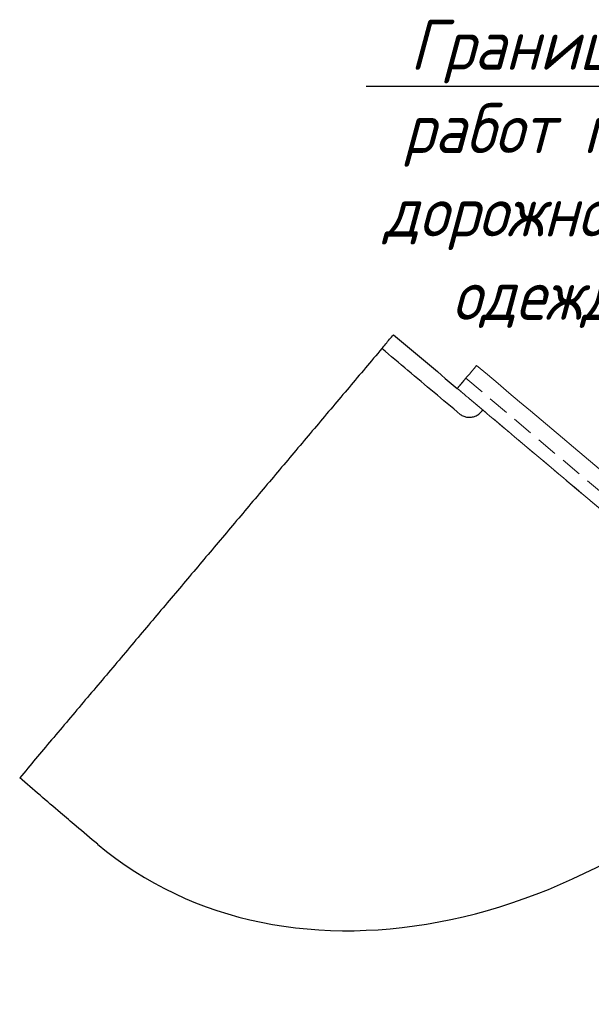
# Model space of a CAD drawing. Header units: metres. Extents: x 1285860 to 1560489, y -721344 to 834863.
# Tile 43 of 256: x 1319150 to 1319167, y 784461 to 784491. Entities that reach past the tile are written whole.
import ezdxf
from ezdxf import colors
from ezdxf.entities.mleader import LeaderData, LeaderLine
from ezdxf.math import Vec2, Vec3

# ---------------------------------------------------------------- set-up
doc = ezdxf.new("R2010")
doc.units = ezdxf.units.M
doc.header["$LTSCALE"] = 0.2
doc.linetypes.add('HIDDEN2', pattern=[4.7625, 3.175, -1.5875])
doc.layers.add('!OIS-K-razm', color=10, linetype='Continuous', lineweight=20)
doc.layers.add('!OIS-K-s0.5', color=50, linetype='Continuous', lineweight=35)
doc.layers.add('!OIS-K-text-s0.5', color=130, linetype='Continuous')
doc.layers.add('!OIS-K-zalivka-252', color=252, linetype='Continuous')
doc.styles.add('Simplex', font='simplex.shx', dxfattribs={"width": 0.85, "oblique": 15})

msp = doc.modelspace()

# ---------------------------------------------------------------- linework, layer by layer
at = {"layer": '!OIS-K-razm', "color": 90}
for points in [[(1319163.2147, 784480.6174), (1319163.0212, 784480.3881), (1319162.8278, 784480.1587), (1319162.6344, 784479.9294)], [(1319173.5211, 784471.9246), (1319170.0856, 784474.8222), (1319166.6501, 784477.7198), (1319163.2147, 784480.6174)]]:
    msp.add_open_spline(points, degree=3, dxfattribs=at)
msp.add_open_spline([(1319162.6344, 784479.9294), (1319162.7776, 784479.8087), (1319164.8782, 784478.0369), (1319168.3137, 784475.1393), (1319171.606, 784472.3625), (1319172.9409, 784471.2366)], degree=3, knots=[0.0100001, 0.0100001, 0.0100001, 0.0100001, 0.57196, 8.2540692, 13.4930481, 13.4930481, 13.4930481, 13.4930481], dxfattribs=at)
at = {"layer": '!OIS-K-s0.5', "color": 10, "linetype": 'HIDDEN2', "lineweight": 0}
msp.add_lwpolyline([(1319172.9409, 784471.2366), (1319162.6344, 784479.9294), (1319162.8923, 784480.2352), (1319173.1988, 784471.5423)], close=True, dxfattribs=at)
at = {"layer": '!OIS-K-zalivka-252'}
msp.add_ellipse((1319163.0712, 784479.561), major_axis=(-11.2454, -13.2701), ratio=0.7767871, start_param=0.0028887, end_param=1.572673, dxfattribs=at)
for points in [[(1319160.3724, 784481.1252), (1319160.4114, 784481.1714), (1319160.4894, 784481.2639), (1319160.6064, 784481.4026), (1319160.6844, 784481.495), (1319160.7234, 784481.5412)], [(1319160.7234, 784481.5412), (1319161.3604, 784481.004), (1319161.9974, 784480.4667), (1319162.6344, 784479.9294)], [(1319162.7243, 784479.1498), (1319162.463, 784479.3692), (1319161.9404, 784479.8082), (1319161.1564, 784480.4667), (1319160.6338, 784480.9057), (1319160.3724, 784481.1252)], [(1319162.7243, 784479.1498), (1319162.7408, 784479.139), (1319162.7748, 784479.1191), (1319162.8289, 784479.0951), (1319162.8854, 784479.0774), (1319162.9436, 784479.0668), (1319163.0027, 784479.0636), (1319163.0617, 784479.0678), (1319163.1198, 784479.0791), (1319163.176, 784479.0977), (1319163.2294, 784479.1231), (1319163.2792, 784479.155), (1319163.3244, 784479.1931), (1319163.3647, 784479.2364), (1319163.3881, 784479.2682), (1319163.3988, 784479.2847)], [(1319150.742, 784467.2068), (1319150.3345, 784467.5571), (1319149.9271, 784467.9075), (1319149.5197, 784468.2578)], [(1319151.2131, 784466.8087), (1319151.056, 784466.9414), (1319150.899, 784467.0741), (1319150.742, 784467.2068)], [(1319151.8567, 784466.2648), (1319151.6422, 784466.4461), (1319151.4276, 784466.6274), (1319151.2131, 784466.8087)]]:
    msp.add_open_spline(points, degree=3, dxfattribs=at)
msp.add_open_spline([(1319160.3724, 784481.1252), (1319160.0456, 784480.7377), (1319159.392, 784479.9628), (1319158.4116, 784478.8003), (1319157.4312, 784477.6379), (1319156.4506, 784476.4754), (1319155.4706, 784475.3134), (1319154.4886, 784474.1491), (1319153.5141, 784472.9938), (1319152.4946, 784471.785), (1319151.4872, 784470.5905), (1319150.4942, 784469.4132), (1319149.8386, 784468.636), (1319149.5197, 784468.2578)], degree=3, knots=[-40.2832429, -40.2832429, -40.2832429, -40.2832429, -38.5317976, -36.7803522, -35.0289069, -33.2774616, -31.5260162, -29.7745709, -28.0231255, -26.2716802, -24.5202348, -22.7687895, -21.1092891, -21.1092891, -21.1092891, -21.1092891], dxfattribs=at)

# ---------------------------------------------------------------- leaders
at = {"layer": '!OIS-K-text-s0.5'}
ml = msp.add_multileader_mtext('Standard', dxfattribs=at)
ml.set_content('Граница работ по дорожной одежде', color=256, style='Simplex')
ml.set_leader_properties(color=10)
ml.build(insert=Vec2(0, 0))
ml.multileader.update_dxf_attribs({"text_left_attachment_type": 6, "text_right_attachment_type": 6, "dogleg_length": 2, "arrow_head_size": 1.25, "scale": 0.5})
ctx = ml.context
ctx.base_point, ctx.scale, ctx.char_height, ctx.arrow_head_size, ctx.landing_gap_size, ctx.plane_origin = Vec3(1319153.0994, 784488.9848), 0.5, 1.5, 1.25, 0, Vec3(1319172.1926, 784496.5416)
ctx.left_attachment, ctx.right_attachment, ctx.text_align_type = 6, 6, 2
notes = []
notes.append((ctx, [(1, (1, 1, 0), (1319169.278, 784488.9848), (-1, 0), 1, [(0, [(1319171.8231, 784482.3506)], 0, [])])]))
ctx.mtext.insert, ctx.mtext.width, ctx.mtext.alignment, ctx.mtext.line_spacing_style, ctx.mtext.flow_direction = Vec3(1319168.278, 784490.9848), 16.580001, 3, 2, 5
for ctx, leaders in notes:
    for number, flags, end, landing, length, lines in leaders:
        leader = LeaderData()
        leader.index, (leader.has_last_leader_line, leader.has_dogleg_vector, leader.attachment_direction) = number, flags
        leader.last_leader_point, leader.dogleg_vector, leader.dogleg_length = Vec3(end), Vec3(landing), length
        for number, points, colour, breaks in lines:
            line = LeaderLine()
            line.index, line.vertices, line.color, line.breaks = number, Vec3.list(points), colors.encode_raw_color(colour), breaks
            leader.lines.append(line)
        ctx.leaders.append(leader)

doc.saveas('drawing.dxf')
